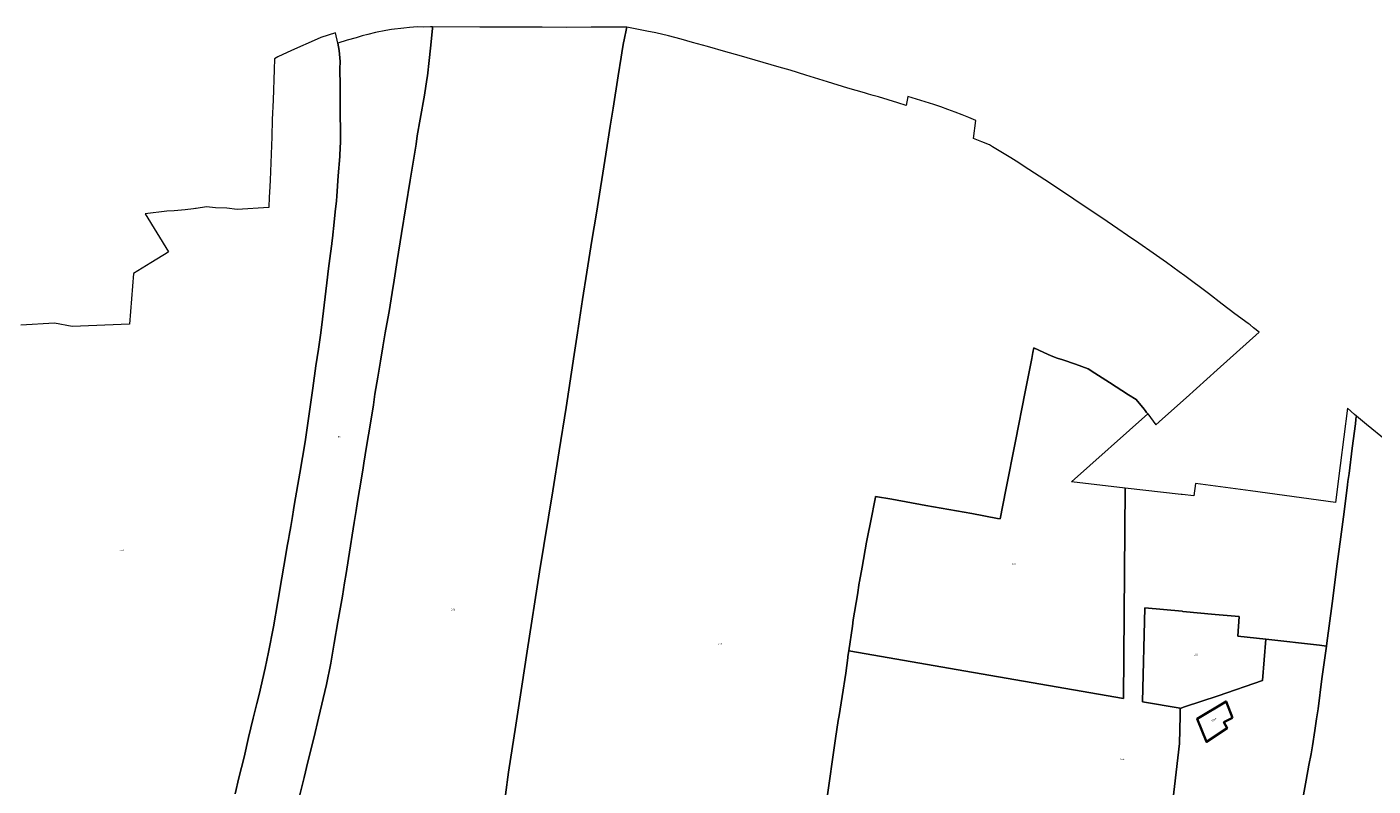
# Model space of a CAD drawing. Header units: metres. Extents: x 125062 to 132125, y 450617 to 454542.
# Tile 9 of 34: x 125789 to 126492, y 451764 to 452159. Entities that reach past the tile are written whole.
import ezdxf
from ezdxf.enums import TextEntityAlignment as Align

# ---------------------------------------------------------------- set-up
doc = ezdxf.new("R2010")
doc.units = ezdxf.units.M
doc.layers.get('Defpoints').update_dxf_attribs({"color": 151})
for name, color, linetype, lineweight in [('B-XX-KG-GRENS_PERCEEL-GV', 150, 'Continuous', 18), ('B-XX-KG-GRENS_PERCEEL-S', 150, 'Continuous', 25), ('B-XX-OG-BEBOUWING-G', 7, 'Continuous', 35), ('B-XX-OG-BEBOUWING_HUISNUMMER-T18', 7, 'Continuous', 18)]:
    doc.layers.add(name, color=color, linetype=linetype, lineweight=lineweight)
doc.styles.add('NLCS-ISO', font='NLCS-ISO.ttf', dxfattribs={"height": 1.8})
doc.styles.add('NLCS-ISO-M-T18', font='NLCS-ISO.ttf', dxfattribs={"height": 1.8})

# ---------------------------------------------------------------- blocks, each defined once
blk = doc.blocks.new('SKG-PERCEELNUMMER-SO')
at = {"layer": 'Defpoints'}
blk.add_point((0, 0), dxfattribs=at)
at = {"style": 'NLCS-ISO', "oblique": 10, "flags": 1}
blk.add_attdef('GEMEENTECODE', text='', height=1.8, dxfattribs=at).set_placement((-0.5, 2.6), align=Align.MIDDLE_RIGHT)
at = {"style": 'NLCS-ISO', "oblique": 10}
blk.add_attdef('PERCEELNUMMER', text='', height=1.8, dxfattribs=at).set_placement((0, 0), align=Align.MIDDLE_CENTER)
at = {"style": 'NLCS-ISO', "oblique": 10, "flags": 1}
blk.add_attdef('SECTIE', text='', height=1.8, dxfattribs=at).set_placement((0.5, 2.5), align=Align.MIDDLE_LEFT)

msp = doc.modelspace()

# ---------------------------------------------------------------- linework, layer by layer
at = {"layer": 'B-XX-KG-GRENS_PERCEEL-GV'}
for points in [[(125898.036, 451759.758), (125900.06, 451768.088), (125902.737, 451778.798), (125905.117, 451789.092), (125907.557, 451799.088), (125909.461, 451806.763), (125910.532, 451811.523), (125913.745, 451825.149), (125915.53, 451833.538), (125918.029, 451846.628), (125920.29, 451859.956), (125922.432, 451872.154), (125924.514, 451884.411), (125925.285, 451888.69), (125925.941, 451892.141), (125926.238, 451894.283), (125927.132, 451899.043), (125927.966, 451904.159), (125928.562, 451907.67), (125929.098, 451910.942), (125931.773, 451926.716), (125934.629, 451943.138), (125936.771, 451957.775), (125938.675, 451971.103), (125940.222, 451982.765), (125941.472, 451991.392), (125942.736, 452000), (125943.585, 452007.071), (125945.961, 452026.015), (125946.804, 452033.521), (125947.825, 452041.206), (125948.447, 452046.27), (125948.445, 452046.627), (125948.784, 452049.308), (125949.683, 452057.528), (125950.243, 452062.948), (125950.919, 452068.667), (125951.082, 452071.108), (125951.846, 452081.768), (125952.613, 452091.892), (125952.937, 452096.835), (125953.103, 452098.741), (125953.026, 452101.478), (125952.92, 452117.668), (125952.789, 452128.619), (125952.731, 452137.429), (125952.766, 452141.238), (125952.752, 452143.262), (125952.371, 452147.01), (125951.56, 452150.8), (125950.386, 452156.287), (125942.819, 452153.859), (125940.907, 452152.978), (125927.526, 452146.991), (125920.417, 452143.702), (125918.576, 452142.796), (125918.357, 452137.076), (125917.864, 452121.101), (125917.471, 452111.09), (125917.183, 452102.092), (125916.374, 452079.507), (125915.95, 452073.075), (125915.89, 452070.831), (125915.615, 452065.175), (125899.111, 452064.27), (125893.754, 452064.841), (125887.919, 452065.118), (125883.097, 452065.507), (125877.756, 452064.793), (125877.441, 452064.751), (125876.302, 452064.598), (125871.951, 452064.091), (125866.229, 452063.533), (125862.447, 452063.287), (125851.078, 452061.911), (125863.382, 452042.163), (125862.058, 452041.338), (125860.365, 452040.284), (125854.157, 452036.461), (125845.085, 452030.761), (125842.994, 452004.394), (125813.07, 452003.15), (125803.899, 452004.912), (125786.327, 452003.842)], [(125931.892, 451759.104), (125934.094, 451768.267), (125935.998, 451776.299), (125939.211, 451789.449), (125941.531, 451799.028), (125945.696, 451816.7), (125947.898, 451827.707), (125949.683, 451838.179), (125951.706, 451849.246), (125952.717, 451855.018), (125954.026, 451862.753), (125955.157, 451869.714), (125955.99, 451874.415), (125957.18, 451882.388), (125960.16, 451901.118), (125961.227, 451907.366), (125961.942, 451912.007), (125962.955, 451918.076), (125964.623, 451928.369), (125965.14, 451932.04), (125966.64, 451940.698), (125968.604, 451952.777), (125970.151, 451962.416), (125970.984, 451967.89), (125972.471, 451976.755), (125973.899, 451985.204), (125975.089, 451992.701), (125976.316, 452000), (125977.231, 452004.672), (125978.38, 452010.989), (125979.922, 452020.94), (125981.011, 452027.376), (125982.611, 452037.624), (125984.899, 452051.746), (125989.361, 452079.454), (125992.512, 452098.225), (125993.078, 452102.633), (125994.629, 452111.274), (125996.749, 452123.788), (125998.005, 452131.892), (125998.35, 452133.799), (125999.31, 452141.781), (126000, 452148.225), (126000.922, 452158.554), (126001.022, 452159.328), (126000, 452159.333), (125996.398, 452159.285), (125993.182, 452159.306), (125989.071, 452159.035), (125985.972, 452158.758), (125979.594, 452158.025), (125976.613, 452157.509), (125971.364, 452156.412), (125967.248, 452155.426), (125964.265, 452154.671), (125961.162, 452153.679), (125956.567, 452152.399), (125951.56, 452150.8), (125952.371, 452147.01), (125952.752, 452143.262), (125952.766, 452141.238), (125952.731, 452137.429), (125952.789, 452128.619), (125952.92, 452117.668), (125953.026, 452101.478), (125953.103, 452098.741), (125952.937, 452096.835), (125952.613, 452091.892), (125951.846, 452081.768), (125951.082, 452071.108), (125950.919, 452068.667), (125950.243, 452062.948), (125949.683, 452057.528), (125948.784, 452049.308), (125948.445, 452046.627), (125948.447, 452046.27), (125947.825, 452041.206), (125946.804, 452033.521), (125945.961, 452026.015), (125943.585, 452007.071), (125942.736, 452000), (125941.472, 451991.392), (125940.222, 451982.765), (125938.675, 451971.103), (125936.771, 451957.775), (125934.629, 451943.138), (125931.773, 451926.716), (125929.098, 451910.942), (125928.562, 451907.67), (125927.966, 451904.159), (125927.132, 451899.043), (125926.238, 451894.283), (125925.941, 451892.141), (125925.285, 451888.69), (125924.514, 451884.411), (125922.432, 451872.154), (125920.29, 451859.956), (125918.029, 451846.628), (125915.53, 451833.538), (125913.745, 451825.149), (125910.532, 451811.523), (125909.461, 451806.763), (125907.557, 451799.088), (125905.117, 451789.092), (125902.737, 451778.798), (125900.06, 451768.088), (125898.036, 451759.758)], [(126038.991, 451759.115), (126040.66, 451770.914), (126044.526, 451795.409), (126047.599, 451815.79), (126050.454, 451834.027), (126056.833, 451875.327), (126063.737, 451917.526), (126067.102, 451938.445), (126070.629, 451961.092), (126074.941, 451988.567), (126076.654, 452000), (126079.277, 452017.223), (126081.493, 452031.561), (126084.137, 452048.041), (126086.531, 452062.2), (126091.451, 452093.077), (126093.608, 452107.654), (126095.203, 452116.934), (126097.849, 452133.89), (126099.41, 452143.552), (126100.072, 452148.019), (126100.672, 452150.997), (126100.913, 452152.665), (126102.113, 452158.501), (126102.291, 452159.23), (126092.797, 452159.161), (126083.747, 452159.207), (126070.766, 452159.094), (126058.145, 452159.277), (126048.975, 452159.204), (126033.256, 452159.284), (126025.754, 452159.203), (126001.022, 452159.328), (126000.922, 452158.554), (126000, 452148.225), (125999.31, 452141.781), (125998.35, 452133.799), (125998.005, 452131.892), (125996.749, 452123.788), (125994.629, 452111.274), (125993.078, 452102.633), (125992.512, 452098.225), (125989.361, 452079.454), (125984.899, 452051.746), (125982.611, 452037.624), (125981.011, 452027.376), (125979.922, 452020.94), (125978.38, 452010.989), (125977.231, 452004.672), (125976.316, 452000), (125975.089, 451992.701), (125973.899, 451985.204), (125972.471, 451976.755), (125970.984, 451967.89), (125970.151, 451962.416), (125968.604, 451952.777), (125966.64, 451940.698), (125965.14, 451932.04), (125964.623, 451928.369), (125962.955, 451918.076), (125961.942, 451912.007), (125961.227, 451907.366), (125960.16, 451901.118), (125957.18, 451882.388), (125955.99, 451874.415), (125955.157, 451869.714), (125954.026, 451862.753), (125952.717, 451855.018), (125951.706, 451849.246), (125949.683, 451838.179), (125947.898, 451827.707), (125945.696, 451816.7), (125941.531, 451799.028), (125939.211, 451789.449), (125935.998, 451776.299), (125934.094, 451768.267), (125931.892, 451759.104)], [(126206.536, 451755.524), (126211.21, 451788.536), (126212.607, 451797.833), (126213.057, 451800.515), (126214.626, 451810.349), (126216.529, 451822.566), (126217.594, 451830.52), (126217.694, 451831.266), (126218.109, 451834.149), (126219.978, 451847.117), (126220.422, 451850.334), (126222.615, 451863.388), (126223.564, 451869.705), (126223.678, 451870.333), (126225.032, 451877.812), (126227.284, 451890.866), (126228.084, 451894.266), (126229.445, 451901.063), (126232.046, 451914.278), (126232.109, 451914.597), (126240.573, 451913.192), (126258.219, 451909.914), (126282.241, 451905.687), (126295.635, 451903.231), (126297.025, 451902.976), (126300.03, 451918.12), (126305.018, 451943.459), (126310.062, 451969.156), (126313.521, 451986.565), (126314.086, 451989.606), (126314.598, 451992.05), (126319.858, 451989.603), (126323.624, 451987.914), (126326.79, 451986.636), (126329.655, 451985.772), (126336.401, 451983.517), (126342.97, 451981.142), (126346.384, 451978.914), (126354.108, 451974.051), (126363.989, 451967.662), (126367.941, 451965.201), (126372.226, 451960.055), (126372.758, 451959.417), (126373.459, 451958.488), (126373.783, 451958.059), (126374.051, 451957.688), (126378.187, 451951.973), (126381.667, 451955.042), (126394.114, 451966.113), (126410.277, 451980.553), (126432.071, 452000.185), (126429.188, 452002.591), (126427.409, 452004.029), (126426.402, 452004.868), (126419.52, 452009.904), (126412.876, 452014.82), (126405.7, 452020.334), (126393.363, 452029.685), (126390.337, 452031.785), (126383.87, 452036.521), (126376.869, 452041.379), (126369.453, 452046.597), (126363.519, 452050.616), (126358.476, 452054.155), (126350.05, 452059.913), (126342.988, 452064.474), (126335.452, 452069.633), (126327.5, 452074.913), (126320.379, 452079.653), (126312.071, 452085.054), (126305.424, 452089.315), (126302.694, 452091.055), (126298.301, 452093.697), (126293.077, 452096.879), (126291.415, 452097.9), (126287.553, 452099.408), (126283.156, 452101.276), (126284.394, 452110.499), (126280.798, 452112.065), (126277.172, 452113.563), (126273.519, 452114.992), (126269.84, 452116.352), (126266.136, 452117.643), (126262.408, 452118.863), (126260.202, 452119.562), (126248.961, 452123.124), (126248.113, 452118.423), (126243.774, 452119.814), (126233.667, 452122.842), (126230.857, 452123.656), (126228.435, 452124.357), (126226.236, 452125.024), (126217.674, 452127.508), (126207.092, 452130.777), (126195.678, 452134.228), (126187.593, 452136.77), (126181.885, 452138.407), (126169.34, 452142.043), (126160.957, 452144.407), (126154.049, 452146.367), (126144.369, 452149.076), (126136.639, 452151.199), (126130.634, 452152.956), (126124.153, 452154.716), (126117.552, 452156.237), (126112.853, 452157.214), (126102.291, 452159.23), (126102.113, 452158.501), (126100.913, 452152.665), (126100.672, 452150.997), (126100.072, 452148.019), (126099.41, 452143.552), (126097.849, 452133.89), (126095.203, 452116.934), (126093.608, 452107.654), (126091.451, 452093.077), (126086.531, 452062.2), (126084.137, 452048.041), (126081.493, 452031.561), (126079.277, 452017.223), (126076.654, 452000), (126074.941, 451988.567), (126070.629, 451961.092), (126067.102, 451938.445), (126063.737, 451917.526), (126056.833, 451875.327), (126050.454, 451834.027), (126047.599, 451815.79), (126044.526, 451795.409), (126040.66, 451770.914), (126038.991, 451759.115)], [(126386.188, 451748.525), (126390.666, 451785.849), (126390.916, 451800.361), (126390.982, 451804.228), (126390.983, 451804.3), (126371.275, 451807.703), (126372.479, 451856.585), (126391.938, 451854.787), (126392.394, 451854.745), (126409.203, 451853.192), (126421.621, 451852.105), (126421.013, 451841.888), (126435.678, 451840.2), (126463.608, 451837.084), (126467.288, 451836.673), (126467.492, 451838.122), (126470.265, 451858.798), (126472.859, 451879.472), (126474.683, 451893.652), (126476.4, 451906.641), (126478.167, 451920.643), (126478.378, 451922.399), (126478.996, 451926.676), (126480.653, 451939.873), (126482.303, 451952.474), (126482.631, 451954.792), (126482.789, 451956.167), (126482.85, 451956.461), (126482.813, 451956.492), (126481.854, 451957.275), (126478.238, 451960.586), (126474.406, 451930.739), (126471.982, 451911.557), (126427.631, 451917.57), (126398.892, 451921.437), (126398.131, 451914.89), (126391.995, 451915.601), (126391.4, 451915.67), (126362.194, 451919.054), (126361.42, 451809.404), (126283.103, 451822.927), (126218.109, 451834.149), (126217.694, 451831.266), (126217.594, 451830.52), (126216.529, 451822.566), (126214.626, 451810.349), (126213.057, 451800.515), (126212.607, 451797.833), (126211.21, 451788.536), (126206.536, 451755.524)], [(126498.291, 451943.75), (126488.092, 451952.159), (126482.85, 451956.461), (126482.789, 451956.167), (126482.631, 451954.792), (126482.303, 451952.474), (126480.653, 451939.873), (126478.996, 451926.676), (126478.378, 451922.399), (126478.167, 451920.643), (126476.4, 451906.641), (126474.683, 451893.652), (126472.859, 451879.472), (126470.265, 451858.798), (126467.492, 451838.122), (126467.288, 451836.673), (126464.878, 451819.53), (126462.889, 451803.98), (126462.109, 451798.733), (126461.94, 451797.603), (126461.095, 451792.715), (126459.984, 451784.671), (126459.252, 451780.439), (126458.119, 451774.656), (126456.648, 451766.846), (126454.897, 451757.308)], [(126454.897, 451757.308), (126456.648, 451766.846), (126458.119, 451774.656), (126459.252, 451780.439), (126459.984, 451784.671), (126461.095, 451792.715), (126461.94, 451797.603), (126462.109, 451798.733), (126462.889, 451803.98), (126464.878, 451819.53), (126467.288, 451836.673), (126463.608, 451837.084), (126435.678, 451840.2), (126433.869, 451818.784), (126410.67, 451810.832), (126393.252, 451804.99), (126390.982, 451804.228), (126390.916, 451800.361), (126390.666, 451785.849), (126386.188, 451748.525)]]:
    msp.add_lwpolyline(points, dxfattribs=at)
for points in [[(126229.445, 451901.063), (126228.084, 451894.266), (126227.284, 451890.866), (126225.032, 451877.812), (126223.678, 451870.333), (126223.564, 451869.705), (126222.615, 451863.388), (126220.422, 451850.334), (126219.978, 451847.117), (126218.109, 451834.149), (126283.103, 451822.927), (126361.42, 451809.404), (126362.194, 451919.054), (126334.331, 451922.282), (126374.051, 451957.688), (126373.783, 451958.059), (126373.459, 451958.488), (126372.758, 451959.417), (126372.226, 451960.055), (126367.941, 451965.201), (126363.989, 451967.662), (126354.108, 451974.051), (126346.384, 451978.914), (126342.97, 451981.142), (126336.401, 451983.517), (126329.655, 451985.772), (126326.79, 451986.636), (126323.624, 451987.914), (126319.858, 451989.603), (126314.598, 451992.05), (126314.086, 451989.606), (126313.521, 451986.565), (126310.062, 451969.156), (126305.018, 451943.459), (126300.03, 451918.12), (126297.025, 451902.976), (126295.635, 451903.231), (126282.241, 451905.687), (126258.219, 451909.914), (126240.573, 451913.192), (126232.109, 451914.597), (126232.046, 451914.278)], [(126390.983, 451804.3), (126390.982, 451804.228), (126393.252, 451804.99), (126410.67, 451810.832), (126433.869, 451818.784), (126435.678, 451840.2), (126421.013, 451841.888), (126421.621, 451852.105), (126409.203, 451853.192), (126392.394, 451854.745), (126391.938, 451854.787), (126372.479, 451856.585), (126371.275, 451807.703)]]:
    msp.add_lwpolyline(points, close=True, dxfattribs=at)
at = {"layer": 'B-XX-OG-BEBOUWING-G'}
msp.add_lwpolyline([(126418.276, 451799.259), (126414.861, 451807.796), (126399.779, 451798.69), (126404.616, 451786.737), (126415.431, 451793.852), (126413.723, 451796.982)], close=True, dxfattribs=at)

# ---------------------------------------------------------------- block references
at = {"layer": 'B-XX-KG-GRENS_PERCEEL-S', "xscale": 0.5, "yscale": 0.5, "zscale": 0.5}
for p, values in [((125952.241, 451945.776), {'PERCEELNUMMER': '89'}), ((125838.832, 451886.704), {'PERCEELNUMMER': '563'}), ((126304.066, 451879.17), {'PERCEELNUMMER': '537'}), ((126011.712, 451855.641), {'PERCEELNUMMER': '376'}), ((126150.889, 451837.787), {'PERCEELNUMMER': '446'}), ((126399.14, 451832.338), {'PERCEELNUMMER': '525'}), ((126360.662, 451777.779), {'PERCEELNUMMER': '534'})]:
    msp.add_blockref('SKG-PERCEELNUMMER-SO', p, dxfattribs=at).add_auto_attribs(values)

# ---------------------------------------------------------------- texts
at = {"layer": 'B-XX-OG-BEBOUWING_HUISNUMMER-T18', "style": 'NLCS-ISO-M-T18'}
msp.add_text('138A', height=0.9, rotation=34.303, dxfattribs=at).set_placement((126408.523, 451798.214), align=Align.MIDDLE_CENTER)

doc.saveas('drawing.dxf')
